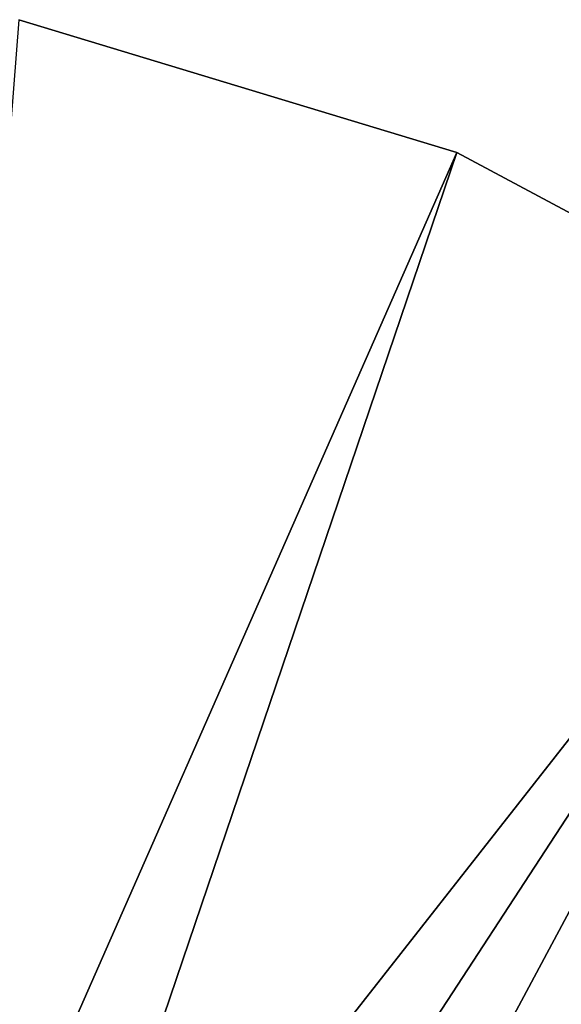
# Model space of a CAD drawing. Header units: millimetres. Extents: x -110 to 119, y -127 to 212.
# Tile 59 of 186: x -68 to -60, y 20 to 34. Entities that reach past the tile are written whole.
import ezdxf

# ---------------------------------------------------------------- set-up
doc = ezdxf.new("R2010")
doc.units = ezdxf.units.MM
doc.header["$LTSCALE"] = 26.699852
doc.layers.add('10', color=7, linetype='CONTINUOUS')
doc.layers.add('8', color=7, linetype='CONTINUOUS')

msp = doc.modelspace()

# ---------------------------------------------------------------- linework, layer by layer
at = {"layer": '10', "color": 7, "linetype": 'CONTINUOUS', "true_color": 0xa2afbf}
for points in [[(-61.606, 32.336, -53), (-68.172, 34.327, -53), (-69.774, 13.783, -36), (-61.606, 32.336, -53)], [(-68.149, 13.051, -36), (-61.606, 32.336, -53), (-69.774, 13.783, -36), (-68.149, 13.051, -36)], [(-55.555, 29.101, -53), (-61.606, 32.336, -53), (-68.149, 13.051, -36), (-55.555, 29.101, -53)], [(-66.627, 12.131, -36), (-55.555, 29.101, -53), (-68.149, 13.051, -36), (-66.627, 12.131, -36)], [(-65.226, 11.034, -36), (-55.555, 29.101, -53), (-66.627, 12.131, -36), (-65.226, 11.034, -36)], [(-50.251, 24.749, -53), (-55.555, 29.101, -53), (-65.226, 11.034, -36), (-50.251, 24.749, -53)], [(-63.966, 9.774, -36), (-50.251, 24.749, -53), (-65.226, 11.034, -36), (-63.966, 9.774, -36)], [(-62.869, 8.373, -36), (-50.251, 24.749, -53), (-63.966, 9.774, -36), (-62.869, 8.373, -36)], [(-45.899, 19.445, -53), (-50.251, 24.749, -53), (-62.869, 8.373, -36), (-45.899, 19.445, -53)]]:
    msp.add_3dface(points, dxfattribs=at)
at = {"layer": '8', "color": 7, "linetype": 'CONTINUOUS', "true_color": 0xa2afbf}
for points in [[(-61.606, 32.336, -56), (-68.172, 34.327, -56), (-61.606, 32.336, -53), (-61.606, 32.336, -56)], [(-61.606, 32.336, -53), (-68.172, 34.327, -56), (-68.172, 34.327, -53), (-61.606, 32.336, -53)], [(-55.555, 29.101, -56), (-61.606, 32.336, -56), (-55.555, 29.101, -53), (-55.555, 29.101, -56)], [(-55.555, 29.101, -53), (-61.606, 32.336, -56), (-61.606, 32.336, -53), (-55.555, 29.101, -53)]]:
    msp.add_3dface(points, dxfattribs=at)

doc.saveas('drawing.dxf')
